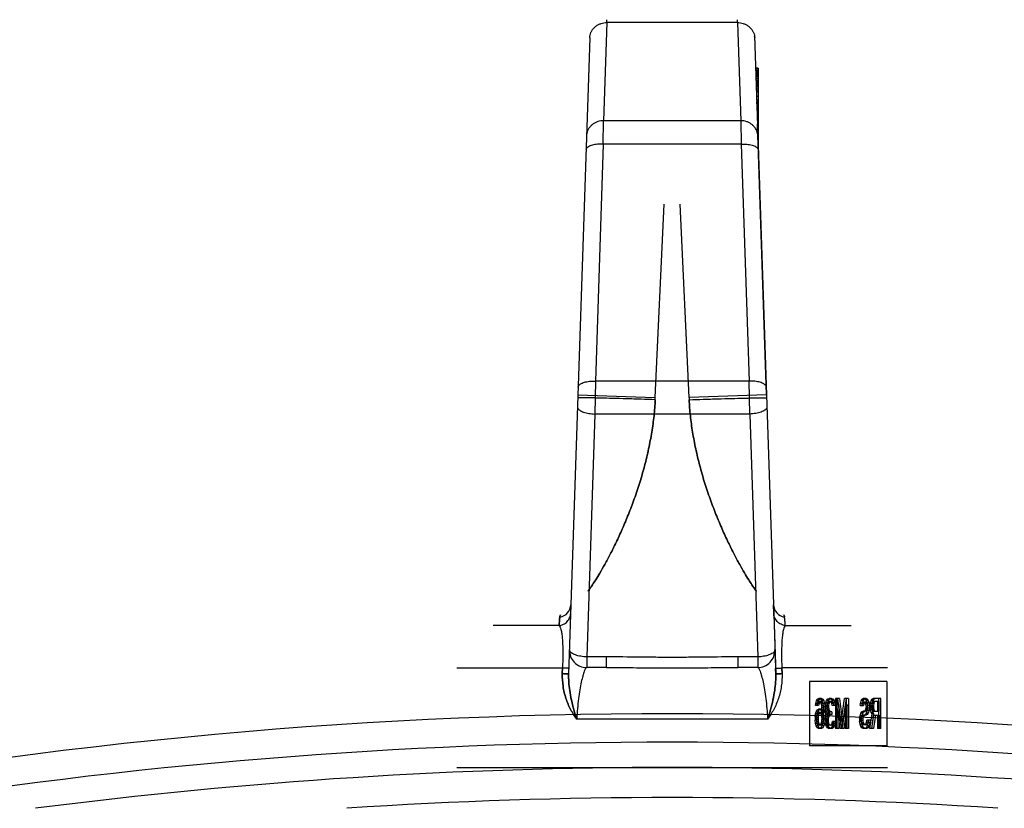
# Model space of a CAD drawing. Header units: millimetres. Extents: x 0 to 420, y 0 to 297.
# Tile 31 of 37: x 319.77 to 322.75, y 245.41 to 247.8. Entities that reach past the tile are written whole.
import ezdxf

# ---------------------------------------------------------------- set-up
doc = ezdxf.new("R2010")
doc.units = ezdxf.units.MM
doc.header["$LTSCALE"] = 23.1
doc.layers.get('0').update_dxf_attribs({"linetype": 'CONTINUOUS'})
doc.layers.add('001-M31079-X02', color=7, linetype='CONTINUOUS')

msp = doc.modelspace()

# ---------------------------------------------------------------- linework, layer by layer
at = {"color": 7, "linetype": 'Continuous'}
for radius, start, end in [(15.2035, 78.86966, 101.13034), (15.041, 82.65335, 97.34665), (14.95, 86.22956, 93.77044)]:
    msp.add_arc((321.7447, 230.497), radius, start, end, dxfattribs=at)
at = {"color": 9, "linetype": 'Continuous'}
msp.add_arc((321.7447, 230.497), 15.1175, 80.67114, 99.32886, dxfattribs=at)
at = {"layer": '001-M31079-X02', "color": 9, "linetype": 'Continuous'}
for p, q in [((321.5474, 247.7892), (321.5476, 247.798)), ((321.5474, 247.7892), (321.5476, 247.798)), ((321.9419, 247.7892), (321.9417, 247.798)), ((321.9419, 247.7892), (321.9417, 247.798)), ((321.5474, 247.7892), (321.5376, 247.4924)), ((321.9419, 247.7892), (321.5474, 247.7892)), ((321.9419, 247.7892), (321.9517, 247.4924)), ((321.4955, 247.7429), (321.432, 245.8203)), ((321.4955, 247.7429), (321.4957, 247.7488)), ((321.5363, 247.4221), (321.5376, 247.4924)), ((321.9517, 247.4924), (321.5376, 247.4924)), ((321.9517, 247.4924), (321.9531, 247.4221)), ((321.5363, 247.4221), (321.5126, 246.7057)), ((321.9531, 247.4221), (321.5363, 247.4221)), ((321.9531, 247.4221), (321.9767, 246.7057)), ((321.5126, 246.7057), (321.5106, 246.6062)), ((321.9767, 246.7057), (321.5126, 246.7057)), ((321.9787, 246.6062), (321.9767, 246.7057)), ((321.4599, 246.6637), (321.6937, 246.656)), ((322.0295, 246.6637), (321.7956, 246.656)), ((321.5106, 246.6062), (321.4864, 245.8722)), ((321.9787, 246.6062), (321.5106, 246.6062)), ((321.9787, 246.6062), (322.0029, 245.8722)), ((321.4389, 246.0299), (321.4397, 246.0297)), ((322.0503, 246.0298), (322.0504, 246.0299)), ((321.403, 245.967), (321.2043, 245.967)), ((322.0864, 245.967), (322.285, 245.967)), ((321.4864, 245.8722), (321.4864, 245.8401)), ((321.546, 245.8722), (321.4864, 245.8722)), ((321.546, 245.8401), (321.546, 245.8722)), ((321.9433, 245.8722), (321.9433, 245.8401)), ((322.0029, 245.8722), (321.9433, 245.8722)), ((322.0029, 245.8722), (322.0029, 245.8401)), ((321.0947, 245.8386), (321.4135, 245.8386)), ((321.546, 245.8401), (321.4864, 245.8401)), ((322.0029, 245.8401), (321.9433, 245.8401)), ((322.3947, 245.8386), (322.0759, 245.8386)), ((322.0328, 245.6841), (321.4565, 245.6841))]:
    msp.add_line(p, q, dxfattribs=at)
at = {"layer": '001-M31079-X02', "color": 7, "linetype": 'Continuous'}
for p, q in [((321.9939, 247.7429), (321.9937, 247.7488)), ((321.9937, 247.7488), (322.0573, 245.8203)), ((321.9969, 247.6515), (321.9969, 247.6487)), ((321.9971, 247.6487), (321.9971, 247.6432)), ((321.999, 247.5907), (321.999, 247.5851)), ((322.0004, 247.5441), (322.0004, 247.5495)), ((322.0005, 247.5464), (322.0005, 247.5409)), ((322.0006, 247.5409), (322.0006, 247.5381)), ((322.0009, 247.5262), (322.0009, 247.5327)), ((322.001, 247.5298), (322.001, 247.5243)), ((322.0047, 247.5327), (322.0047, 247.4158)), ((322.0011, 247.5243), (322.0011, 247.5215)), ((322.0295, 246.6637), (322.0025, 247.4819)), ((322.0295, 246.6637), (322.0025, 247.4819)), ((322.0046, 247.4201), (322.0026, 247.4788)), ((322.0027, 247.4776), (322.0027, 247.4715)), ((322.0028, 247.47), (322.0028, 247.473)), ((322.0031, 247.46), (322.0031, 247.4674)), ((322.0032, 247.4634), (322.0032, 247.4593)), ((322.0046, 247.4201), (322.0046, 247.4536)), ((322.004, 247.4355), (322.0046, 247.4211)), ((322.0513, 246.0042), (322.0504, 246.0299)), ((322.0513, 246.0042), (322.0568, 245.8373)), ((322.0573, 245.8203), (322.0568, 245.8373)), ((322.0568, 245.8373), (322.0573, 245.8203)), ((322.0568, 245.8373), (322.0573, 245.8202))]:
    msp.add_line(p, q, dxfattribs=at)
at = {"layer": '001-M31079-X02', "color": 6, "linetype": 'Continuous'}
for p, q in [((322.0047, 247.6515), (321.9969, 247.6515)), ((322.0047, 247.6487), (321.997, 247.6487)), ((322.0047, 247.6515), (322.0047, 247.5327)), ((322.0047, 247.6432), (321.9972, 247.6432)), ((322.0047, 247.6404), (321.9973, 247.6404)), ((322.0047, 247.6377), (321.9974, 247.6377)), ((322.0047, 247.6349), (321.9974, 247.6349)), ((322.0047, 247.6321), (321.9975, 247.6321)), ((322.0047, 247.6294), (321.9975, 247.6294)), ((322.0047, 247.6266), (321.9976, 247.6266)), ((322.0047, 247.6211), (321.9979, 247.6211)), ((322.0047, 247.6183), (321.998, 247.6183)), ((322.0047, 247.6128), (321.9982, 247.6128)), ((322.0047, 247.61), (321.9983, 247.61)), ((322.0047, 247.6072), (321.9984, 247.6072)), ((322.0047, 247.6045), (321.9984, 247.6045)), ((322.0047, 247.6017), (321.9985, 247.6017)), ((322.0047, 247.5989), (321.9985, 247.5989)), ((322.0047, 247.5962), (321.9987, 247.5962)), ((322.0047, 247.5907), (321.999, 247.5907)), ((322.0047, 247.5851), (321.9991, 247.5851)), ((322.0047, 247.5796), (321.9993, 247.5796)), ((322.0047, 247.5658), (321.9997, 247.5658)), ((322.0047, 247.5547), (322.0001, 247.5547)), ((322.0047, 247.5519), (322.0002, 247.5519)), ((322.0047, 247.5495), (322.0003, 247.5495)), ((322.0047, 247.5464), (322.0004, 247.5464)), ((322.0047, 247.5441), (322.0004, 247.5441)), ((322.0047, 247.5423), (322.0005, 247.5423)), ((322.0047, 247.5409), (322.0005, 247.5409)), ((322.0047, 247.5381), (322.0006, 247.5381)), ((322.0047, 247.5327), (322.0008, 247.5327)), ((322.0047, 247.5303), (322.0009, 247.5303)), ((322.0047, 247.5298), (322.0009, 247.5298)), ((322.0047, 247.5262), (322.0009, 247.5262)), ((322.0047, 247.5243), (322.001, 247.5243)), ((322.0047, 247.5249), (322.0011, 247.5249)), ((322.0047, 247.5215), (322.0011, 247.5215)), ((322.0047, 247.5208), (322.0012, 247.5208)), ((322.0047, 247.5163), (322.0014, 247.5163)), ((322.0047, 247.5153), (322.0014, 247.5153)), ((322.0017, 247.507), (322.0047, 247.507)), ((322.0047, 247.5067), (322.0017, 247.5067)), ((322.0047, 247.4788), (322.0026, 247.4788)), ((322.0047, 247.4776), (322.0027, 247.4776)), ((322.0047, 247.473), (322.0028, 247.473)), ((322.0047, 247.4715), (322.0029, 247.4715)), ((322.0029, 247.47), (322.0047, 247.47)), ((322.0047, 247.468), (322.003, 247.468)), ((322.0047, 247.4674), (322.003, 247.4674)), ((322.0047, 247.4645), (322.0031, 247.4645)), ((322.0047, 247.46), (322.0031, 247.46)), ((322.0047, 247.4634), (322.0032, 247.4634)), ((322.0047, 247.4615), (322.0032, 247.4615)), ((322.0047, 247.4593), (322.0032, 247.4593)), ((322.0047, 247.4585), (322.0033, 247.4585)), ((322.0046, 247.4536), (322.0034, 247.4536)), ((322.0046, 247.4471), (322.0036, 247.4471)), ((322.0047, 247.4431), (322.0038, 247.4431)), ((322.0047, 247.4355), (322.004, 247.4355)), ((321.6937, 246.656), (321.7207, 247.2403)), ((321.6937, 246.656), (321.7207, 247.2403)), ((321.7956, 246.656), (321.7686, 247.2403)), ((321.7956, 246.656), (321.7686, 247.2403)), ((321.6934, 246.6495), (321.6937, 246.656)), ((321.7956, 246.656), (321.7959, 246.6495)), ((321.4129, 245.8216), (321.4135, 245.8386)), ((321.4135, 245.8386), (321.4129, 245.8216)), ((322.0764, 245.8216), (322.0759, 245.8386)), ((322.0759, 245.8386), (322.0764, 245.8216)), ((322.1589, 245.798), (322.1589, 245.603)), ((322.3926, 245.798), (322.1589, 245.798)), ((322.3926, 245.798), (322.3926, 245.603)), ((322.1803, 245.7389), (322.1838, 245.7447)), ((322.1838, 245.7447), (322.1873, 245.7466)), ((322.1895, 245.7447), (322.1838, 245.7447)), ((322.186, 245.7389), (322.1895, 245.7447)), ((322.1958, 245.7466), (322.1873, 245.7466)), ((322.1895, 245.7447), (322.193, 245.7466)), ((322.1901, 245.7466), (322.1936, 245.7447)), ((322.1936, 245.7447), (322.1971, 245.7389)), ((322.1993, 245.7447), (322.1936, 245.7447)), ((322.1958, 245.7466), (322.1993, 245.7447)), ((322.1993, 245.7447), (322.2028, 245.7389)), ((322.2083, 245.7331), (322.2111, 245.7408)), ((322.2111, 245.7408), (322.2139, 245.7447)), ((322.2168, 245.7408), (322.2111, 245.7408)), ((322.2139, 245.7447), (322.2188, 245.7466)), ((322.2196, 245.7447), (322.2139, 245.7447)), ((322.214, 245.7331), (322.2168, 245.7408)), ((322.2168, 245.7408), (322.2196, 245.7447)), ((322.2259, 245.7466), (322.2188, 245.7466)), ((322.2196, 245.7447), (322.2245, 245.7466)), ((322.2202, 245.7466), (322.2251, 245.7447)), ((322.2251, 245.7447), (322.2279, 245.7408)), ((322.2308, 245.7447), (322.2251, 245.7447)), ((322.2259, 245.7466), (322.2308, 245.7447)), ((322.2279, 245.7408), (322.2307, 245.7331)), ((322.2336, 245.7408), (322.2279, 245.7408)), ((322.2308, 245.7447), (322.2336, 245.7408)), ((322.2336, 245.7408), (322.2364, 245.7331)), ((322.2377, 245.7466), (322.2377, 245.6556)), ((322.2497, 245.7466), (322.2377, 245.7466)), ((322.2434, 245.6556), (322.2434, 245.7466)), ((322.244, 245.7466), (322.2545, 245.6653)), ((322.2497, 245.7466), (322.2603, 245.6653)), ((322.2545, 245.6653), (322.265, 245.7466)), ((322.2603, 245.6653), (322.2708, 245.7466)), ((322.2771, 245.7466), (322.265, 245.7466)), ((322.2713, 245.6556), (322.2713, 245.7466)), ((322.2771, 245.7466), (322.2771, 245.6556)), ((322.3154, 245.7389), (322.3182, 245.7447)), ((322.3182, 245.7447), (322.3217, 245.7466)), ((322.324, 245.7447), (322.3182, 245.7447)), ((322.3212, 245.7389), (322.324, 245.7447)), ((322.331, 245.7466), (322.3217, 245.7466)), ((322.324, 245.7447), (322.3275, 245.7466)), ((322.3252, 245.7466), (322.328, 245.7447)), ((322.328, 245.7447), (322.3308, 245.7408)), ((322.3338, 245.7447), (322.328, 245.7447)), ((322.3308, 245.7408), (322.3336, 245.7331)), ((322.3366, 245.7408), (322.3308, 245.7408)), ((322.331, 245.7466), (322.3338, 245.7447)), ((322.3338, 245.7447), (322.3366, 245.7408)), ((322.3366, 245.7408), (322.3394, 245.7331)), ((322.3455, 245.7389), (322.3483, 245.7447)), ((322.3483, 245.7447), (322.3518, 245.7466)), ((322.3541, 245.7447), (322.3483, 245.7447)), ((322.3513, 245.7389), (322.3541, 245.7447)), ((322.3744, 245.7466), (322.3518, 245.7466)), ((322.3541, 245.7447), (322.3576, 245.7466)), ((322.3686, 245.6556), (322.3686, 245.7466)), ((322.3744, 245.6556), (322.3744, 245.7466)), ((322.1775, 245.7253), (322.1782, 245.7311)), ((322.1867, 245.7253), (322.1775, 245.7253)), ((322.1782, 245.7311), (322.1803, 245.7389)), ((322.1881, 245.7311), (322.1782, 245.7311)), ((322.1796, 245.706), (322.1831, 245.7118)), ((322.186, 245.7389), (322.1803, 245.7389)), ((322.1824, 245.7311), (322.181, 245.7253)), ((322.1845, 245.735), (322.1824, 245.7311)), ((322.1831, 245.7118), (322.1866, 245.7137)), ((322.1888, 245.7118), (322.1831, 245.7118)), ((322.1832, 245.7253), (322.1839, 245.7311)), ((322.1839, 245.7311), (322.186, 245.7389)), ((322.1866, 245.7369), (322.1845, 245.735)), ((322.1902, 245.735), (322.1845, 245.735)), ((322.1853, 245.706), (322.1888, 245.7118)), ((322.1965, 245.7369), (322.1866, 245.7369)), ((322.1958, 245.7137), (322.1866, 245.7137)), ((322.1881, 245.7311), (322.1867, 245.7253)), ((322.1902, 245.735), (322.1881, 245.7311)), ((322.1888, 245.7118), (322.1923, 245.7137)), ((322.1901, 245.7137), (322.1936, 245.7118)), ((322.1923, 245.7369), (322.1902, 245.735)), ((322.1929, 245.735), (322.1908, 245.7369)), ((322.195, 245.7311), (322.1929, 245.735)), ((322.1986, 245.735), (322.1929, 245.735)), ((322.1936, 245.7118), (322.1978, 245.704)), ((322.1993, 245.7118), (322.1936, 245.7118)), ((322.1964, 245.7253), (322.195, 245.7311)), ((322.2049, 245.7311), (322.195, 245.7311)), ((322.1958, 245.7137), (322.1993, 245.7118)), ((322.1971, 245.7195), (322.1964, 245.7253)), ((322.2021, 245.7253), (322.1964, 245.7253)), ((322.1986, 245.735), (322.1965, 245.7369)), ((322.1971, 245.7389), (322.1992, 245.7311)), ((322.2028, 245.7389), (322.1971, 245.7389)), ((322.1978, 245.7079), (322.1971, 245.7195)), ((322.2028, 245.7195), (322.1971, 245.7195)), ((322.2007, 245.7311), (322.1986, 245.735)), ((322.1992, 245.7311), (322.2006, 245.7214)), ((322.1993, 245.7118), (322.2035, 245.704)), ((322.2006, 245.7214), (322.2013, 245.7079)), ((322.2063, 245.7214), (322.2006, 245.7214)), ((322.2021, 245.7253), (322.2007, 245.7311)), ((322.2028, 245.7195), (322.2021, 245.7253)), ((322.2028, 245.7389), (322.2049, 245.7311)), ((322.2035, 245.7079), (322.2028, 245.7195)), ((322.2049, 245.7311), (322.2063, 245.7214)), ((322.2063, 245.7214), (322.207, 245.7079)), ((322.2076, 245.7253), (322.2083, 245.7331)), ((322.2076, 245.7253), (322.2076, 245.7214)), ((322.2168, 245.7253), (322.2076, 245.7253)), ((322.2083, 245.7137), (322.2076, 245.7214)), ((322.2168, 245.7214), (322.2076, 245.7214)), ((322.214, 245.7331), (322.2083, 245.7331)), ((322.2097, 245.7079), (322.2083, 245.7137)), ((322.2182, 245.7137), (322.2083, 245.7137)), ((322.2125, 245.7311), (322.2111, 245.7253)), ((322.2111, 245.7214), (322.2111, 245.7253)), ((322.2111, 245.7214), (322.2125, 245.7137)), ((322.2146, 245.735), (322.2125, 245.7311)), ((322.2182, 245.7311), (322.2125, 245.7311)), ((322.2125, 245.7137), (322.2139, 245.7098)), ((322.2133, 245.7253), (322.214, 245.7331)), ((322.2133, 245.7214), (322.2133, 245.7253)), ((322.214, 245.7137), (322.2133, 245.7214)), ((322.2154, 245.7079), (322.214, 245.7137)), ((322.2181, 245.7369), (322.2146, 245.735)), ((322.2203, 245.735), (322.2146, 245.735)), ((322.2182, 245.7311), (322.2168, 245.7253)), ((322.2168, 245.7253), (322.2168, 245.7214)), ((322.2168, 245.7214), (322.2182, 245.7137)), ((322.2266, 245.7369), (322.2181, 245.7369)), ((322.2203, 245.735), (322.2182, 245.7311)), ((322.2182, 245.7137), (322.2196, 245.7098)), ((322.2238, 245.7369), (322.2203, 245.735)), ((322.2244, 245.735), (322.2209, 245.7369)), ((322.2265, 245.7311), (322.2244, 245.735)), ((322.2301, 245.735), (322.2244, 245.735)), ((322.2279, 245.7253), (322.2265, 245.7311)), ((322.2322, 245.7311), (322.2265, 245.7311)), ((322.2301, 245.735), (322.2266, 245.7369)), ((322.2371, 245.7253), (322.2279, 245.7253)), ((322.2322, 245.7311), (322.2301, 245.735)), ((322.2307, 245.7331), (322.2314, 245.7253)), ((322.2364, 245.7331), (322.2307, 245.7331)), ((322.2336, 245.7253), (322.2322, 245.7311)), ((322.2364, 245.7331), (322.2371, 245.7253)), ((322.2419, 245.6556), (322.2419, 245.7272)), ((322.2517, 245.6556), (322.2419, 245.7272)), ((322.2476, 245.7272), (322.2419, 245.7272)), ((322.2476, 245.7272), (322.2476, 245.6556)), ((322.2575, 245.6556), (322.2476, 245.7272)), ((322.2671, 245.7272), (322.2573, 245.6556)), ((322.2729, 245.7272), (322.2631, 245.6556)), ((322.2671, 245.7272), (322.2671, 245.6556)), ((322.2729, 245.7272), (322.2671, 245.7272)), ((322.2729, 245.6556), (322.2729, 245.7272)), ((322.3126, 245.7253), (322.3133, 245.7311)), ((322.3126, 245.7253), (322.3226, 245.7253)), ((322.3133, 245.7311), (322.3154, 245.7389)), ((322.3191, 245.7311), (322.3133, 245.7311)), ((322.3212, 245.7389), (322.3154, 245.7389)), ((322.3175, 245.7292), (322.3168, 245.7253)), ((322.3189, 245.7331), (322.3175, 245.7292)), ((322.3233, 245.7292), (322.3175, 245.7292)), ((322.3184, 245.7253), (322.3191, 245.7311)), ((322.321, 245.735), (322.3189, 245.7331)), ((322.3247, 245.7331), (322.3189, 245.7331)), ((322.3191, 245.7311), (322.3212, 245.7389)), ((322.331, 245.735), (322.321, 245.735)), ((322.3233, 245.7292), (322.3226, 245.7253)), ((322.3247, 245.7331), (322.3233, 245.7292)), ((322.3268, 245.735), (322.3247, 245.7331)), ((322.3273, 245.7331), (322.3252, 245.735)), ((322.3294, 245.7292), (322.3273, 245.7331)), ((322.3331, 245.7331), (322.3273, 245.7331)), ((322.3273, 245.7098), (322.3294, 245.7137)), ((322.3301, 245.7234), (322.3294, 245.7292)), ((322.3352, 245.7292), (322.3294, 245.7292)), ((322.3294, 245.7137), (322.3301, 245.7195)), ((322.3352, 245.7137), (322.3294, 245.7137)), ((322.3301, 245.7234), (322.3301, 245.7195)), ((322.3359, 245.7234), (322.3301, 245.7234)), ((322.3359, 245.7195), (322.3301, 245.7195)), ((322.3331, 245.7331), (322.331, 245.735)), ((322.3352, 245.7292), (322.3331, 245.7331)), ((322.3331, 245.7098), (322.3352, 245.7137)), ((322.3336, 245.7331), (322.3343, 245.7253)), ((322.3394, 245.7331), (322.3336, 245.7331)), ((322.3343, 245.7176), (322.3336, 245.7098)), ((322.3343, 245.7176), (322.3343, 245.7253)), ((322.3401, 245.7253), (322.3343, 245.7253)), ((322.3401, 245.7176), (322.3343, 245.7176)), ((322.3359, 245.7234), (322.3352, 245.7292)), ((322.3352, 245.7137), (322.3359, 245.7195)), ((322.3359, 245.7195), (322.3359, 245.7234)), ((322.3394, 245.7331), (322.3401, 245.7253)), ((322.3401, 245.7176), (322.3394, 245.7098)), ((322.3401, 245.7253), (322.3401, 245.7176)), ((322.3427, 245.7253), (322.3434, 245.7311)), ((322.3427, 245.7253), (322.3427, 245.7176)), ((322.3527, 245.7253), (322.3427, 245.7253)), ((322.3434, 245.7118), (322.3427, 245.7176)), ((322.3485, 245.7176), (322.3427, 245.7176)), ((322.3434, 245.7311), (322.3455, 245.7389)), ((322.3534, 245.7311), (322.3434, 245.7311)), ((322.3455, 245.704), (322.3434, 245.7118)), ((322.3492, 245.7118), (322.3434, 245.7118)), ((322.3513, 245.7389), (322.3455, 245.7389)), ((322.3476, 245.7311), (322.3469, 245.7253)), ((322.3469, 245.7195), (322.3469, 245.7253)), ((322.3469, 245.7195), (322.3476, 245.7137)), ((322.3527, 245.7195), (322.3469, 245.7195)), ((322.349, 245.735), (322.3476, 245.7311)), ((322.3476, 245.7137), (322.349, 245.7098)), ((322.3534, 245.7137), (322.3476, 245.7137)), ((322.3485, 245.7253), (322.3492, 245.7311)), ((322.3485, 245.7253), (322.3485, 245.7176)), ((322.3492, 245.7118), (322.3485, 245.7176)), ((322.3511, 245.7369), (322.349, 245.735)), ((322.3548, 245.735), (322.349, 245.735)), ((322.3492, 245.7311), (322.3513, 245.7389)), ((322.3513, 245.704), (322.3492, 245.7118)), ((322.3702, 245.7369), (322.3511, 245.7369)), ((322.3534, 245.7311), (322.3527, 245.7253)), ((322.3527, 245.7253), (322.3527, 245.7195)), ((322.3527, 245.7195), (322.3534, 245.7137)), ((322.3548, 245.735), (322.3534, 245.7311)), ((322.3534, 245.7137), (322.3548, 245.7098)), ((322.3569, 245.7369), (322.3548, 245.735)), ((322.3644, 245.7369), (322.3644, 245.7079)), ((322.3702, 245.7079), (322.3702, 245.7369)), ((322.1761, 245.6905), (322.1775, 245.7001)), ((322.1761, 245.6905), (322.1761, 245.6808)), ((322.1818, 245.6905), (322.1761, 245.6905)), ((322.1775, 245.7001), (322.1796, 245.706)), ((322.1832, 245.7001), (322.1775, 245.7001)), ((322.1796, 245.706), (322.1853, 245.706)), ((322.1803, 245.6943), (322.1796, 245.6885)), ((322.1796, 245.6827), (322.1796, 245.6885)), ((322.1796, 245.6885), (322.1853, 245.6885)), ((322.1796, 245.6827), (322.1803, 245.6769)), ((322.1853, 245.6827), (322.1796, 245.6827)), ((322.1817, 245.6982), (322.1803, 245.6943)), ((322.186, 245.6943), (322.1803, 245.6943)), ((322.1838, 245.7021), (322.1817, 245.6982)), ((322.1874, 245.6982), (322.1817, 245.6982)), ((322.1818, 245.6905), (322.1832, 245.7001)), ((322.1818, 245.6808), (322.1818, 245.6905)), ((322.1832, 245.7001), (322.1853, 245.706)), ((322.1859, 245.704), (322.1838, 245.7021)), ((322.1895, 245.7021), (322.1838, 245.7021)), ((322.186, 245.6943), (322.1853, 245.6885)), ((322.1853, 245.6885), (322.1853, 245.6827)), ((322.1853, 245.6827), (322.186, 245.6769)), ((322.1965, 245.704), (322.1859, 245.704)), ((322.1874, 245.6982), (322.186, 245.6943)), ((322.1895, 245.7021), (322.1874, 245.6982)), ((322.1916, 245.704), (322.1895, 245.7021)), ((322.1929, 245.7021), (322.1908, 245.704)), ((322.195, 245.6982), (322.1929, 245.7021)), ((322.1986, 245.7021), (322.1929, 245.7021)), ((322.1964, 245.6943), (322.195, 245.6982)), ((322.2007, 245.6982), (322.195, 245.6982)), ((322.1971, 245.6885), (322.1964, 245.6943)), ((322.207, 245.6943), (322.1964, 245.6943)), ((322.1964, 245.6769), (322.1971, 245.6827)), ((322.1986, 245.7021), (322.1965, 245.704)), ((322.1971, 245.6885), (322.1971, 245.6827)), ((322.2028, 245.6885), (322.1971, 245.6885)), ((322.2028, 245.6827), (322.1971, 245.6827)), ((322.1978, 245.7079), (322.1978, 245.704)), ((322.207, 245.7079), (322.1978, 245.7079)), ((322.2035, 245.704), (322.1978, 245.704)), ((322.2007, 245.6982), (322.1986, 245.7021)), ((322.2013, 245.6943), (322.2006, 245.6808)), ((322.2021, 245.6943), (322.2007, 245.6982)), ((322.2013, 245.6943), (322.2013, 245.7079)), ((322.2028, 245.6885), (322.2021, 245.6943)), ((322.2021, 245.6769), (322.2028, 245.6827)), ((322.2028, 245.6827), (322.2028, 245.6885)), ((322.2035, 245.704), (322.2035, 245.7079)), ((322.207, 245.6943), (322.2063, 245.6808)), ((322.2069, 245.6847), (322.2076, 245.6924)), ((322.2069, 245.6847), (322.2069, 245.6769)), ((322.2161, 245.6847), (322.2069, 245.6847)), ((322.207, 245.7079), (322.207, 245.6943)), ((322.2076, 245.6924), (322.209, 245.6982)), ((322.2175, 245.6924), (322.2076, 245.6924)), ((322.209, 245.6982), (322.2125, 245.7021)), ((322.2147, 245.6982), (322.209, 245.6982)), ((322.2125, 245.7021), (322.2097, 245.7079)), ((322.2154, 245.7079), (322.2097, 245.7079)), ((322.2118, 245.6924), (322.2104, 245.6847)), ((322.2104, 245.6769), (322.2104, 245.6847)), ((322.2139, 245.6963), (322.2118, 245.6924)), ((322.2182, 245.7021), (322.2125, 245.7021)), ((322.2126, 245.6847), (322.2133, 245.6924)), ((322.2126, 245.6769), (322.2126, 245.6847)), ((322.2133, 245.6924), (322.2147, 245.6982)), ((322.2139, 245.7098), (322.2181, 245.706)), ((322.2196, 245.7098), (322.2139, 245.7098)), ((322.2181, 245.6982), (322.2139, 245.6963)), ((322.2196, 245.6963), (322.2139, 245.6963)), ((322.2147, 245.6982), (322.2182, 245.7021)), ((322.2182, 245.7021), (322.2154, 245.7079)), ((322.2175, 245.6924), (322.2161, 245.6847)), ((322.2161, 245.6847), (322.2161, 245.6769)), ((322.2196, 245.6963), (322.2175, 245.6924)), ((322.2266, 245.706), (322.2181, 245.706)), ((322.2266, 245.6982), (322.2181, 245.6982)), ((322.2196, 245.7098), (322.2238, 245.706)), ((322.2238, 245.6982), (322.2196, 245.6963)), ((322.2209, 245.6982), (322.2209, 245.706)), ((322.2266, 245.706), (322.2266, 245.6982)), ((322.3105, 245.6866), (322.3119, 245.6943)), ((322.3105, 245.6866), (322.3105, 245.6769)), ((322.3163, 245.6866), (322.3105, 245.6866)), ((322.3119, 245.6943), (322.3147, 245.7021)), ((322.3177, 245.6943), (322.3119, 245.6943)), ((322.3147, 245.7021), (322.3175, 245.706)), ((322.3205, 245.7021), (322.3147, 245.7021)), ((322.3161, 245.6905), (322.3147, 245.6847)), ((322.3147, 245.6788), (322.3147, 245.6847)), ((322.3205, 245.6847), (322.3147, 245.6847)), ((322.3182, 245.6943), (322.3161, 245.6905)), ((322.3219, 245.6905), (322.3161, 245.6905)), ((322.3163, 245.6866), (322.3177, 245.6943)), ((322.3163, 245.6769), (322.3163, 245.6866)), ((322.3175, 245.706), (322.321, 245.7079)), ((322.3233, 245.706), (322.3175, 245.706)), ((322.3177, 245.6943), (322.3205, 245.7021)), ((322.321, 245.6963), (322.3182, 245.6943)), ((322.324, 245.6943), (322.3182, 245.6943)), ((322.3205, 245.7021), (322.3233, 245.706)), ((322.3219, 245.6905), (322.3205, 245.6847)), ((322.3205, 245.6847), (322.3205, 245.6788)), ((322.331, 245.7079), (322.321, 245.7079)), ((322.331, 245.6963), (322.321, 245.6963)), ((322.324, 245.6943), (322.3219, 245.6905)), ((322.3233, 245.706), (322.3268, 245.7079)), ((322.3268, 245.6963), (322.324, 245.6943)), ((322.3252, 245.7079), (322.3273, 245.7098)), ((322.328, 245.6982), (322.3252, 245.6963)), ((322.3331, 245.7098), (322.3273, 245.7098)), ((322.3308, 245.7021), (322.328, 245.6982)), ((322.3338, 245.6982), (322.328, 245.6982)), ((322.3336, 245.7098), (322.3308, 245.7021)), ((322.3366, 245.7021), (322.3308, 245.7021)), ((322.331, 245.7079), (322.3331, 245.7098)), ((322.3338, 245.6982), (322.331, 245.6963)), ((322.3394, 245.7098), (322.3336, 245.7098)), ((322.3366, 245.7021), (322.3338, 245.6982)), ((322.3394, 245.7098), (322.3366, 245.7021)), ((322.342, 245.6556), (322.3483, 245.7001)), ((322.3483, 245.7001), (322.3455, 245.704)), ((322.3513, 245.704), (322.3455, 245.704)), ((322.3525, 245.6963), (322.3469, 245.6556)), ((322.3478, 245.6556), (322.3541, 245.7001)), ((322.3541, 245.7001), (322.3483, 245.7001)), ((322.349, 245.7098), (322.3511, 245.7079)), ((322.3548, 245.7098), (322.349, 245.7098)), ((322.3511, 245.7079), (322.3702, 245.7079)), ((322.3541, 245.7001), (322.3513, 245.704)), ((322.3525, 245.6963), (322.3702, 245.6963)), ((322.3583, 245.6963), (322.3527, 245.6556)), ((322.3548, 245.7098), (322.3569, 245.7079)), ((322.3644, 245.6963), (322.3644, 245.6556)), ((322.3702, 245.6963), (322.3702, 245.6556)), ((322.1775, 245.6711), (322.1761, 245.6808)), ((322.1818, 245.6808), (322.1761, 245.6808)), ((322.1796, 245.6634), (322.1775, 245.6711)), ((322.1874, 245.6711), (322.1775, 245.6711)), ((322.1831, 245.6575), (322.1796, 245.6634)), ((322.1853, 245.6634), (322.1796, 245.6634)), ((322.1803, 245.6769), (322.1817, 245.6711)), ((322.186, 245.6769), (322.1803, 245.6769)), ((322.1817, 245.6711), (322.1838, 245.6672)), ((322.1832, 245.6711), (322.1818, 245.6808)), ((322.1866, 245.6556), (322.1831, 245.6575)), ((322.1888, 245.6575), (322.1831, 245.6575)), ((322.1853, 245.6634), (322.1832, 245.6711)), ((322.1838, 245.6672), (322.1859, 245.6653)), ((322.1895, 245.6672), (322.1838, 245.6672)), ((322.1888, 245.6575), (322.1853, 245.6634)), ((322.1965, 245.6653), (322.1859, 245.6653)), ((322.186, 245.6769), (322.1874, 245.6711)), ((322.1958, 245.6556), (322.1866, 245.6556)), ((322.1874, 245.6711), (322.1895, 245.6672)), ((322.1923, 245.6556), (322.1888, 245.6575)), ((322.1895, 245.6672), (322.1916, 245.6653)), ((322.1936, 245.6575), (322.1901, 245.6556)), ((322.1908, 245.6653), (322.1929, 245.6672)), ((322.1929, 245.6672), (322.195, 245.6711)), ((322.1986, 245.6672), (322.1929, 245.6672)), ((322.1971, 245.6634), (322.1936, 245.6575)), ((322.1993, 245.6575), (322.1936, 245.6575)), ((322.195, 245.6711), (322.1964, 245.6769)), ((322.2049, 245.6711), (322.195, 245.6711)), ((322.1993, 245.6575), (322.1958, 245.6556)), ((322.2021, 245.6769), (322.1964, 245.6769)), ((322.1965, 245.6653), (322.1986, 245.6672)), ((322.1992, 245.6711), (322.1971, 245.6634)), ((322.2028, 245.6634), (322.1971, 245.6634)), ((322.1986, 245.6672), (322.2007, 245.6711)), ((322.2006, 245.6808), (322.1992, 245.6711)), ((322.2028, 245.6634), (322.1993, 245.6575)), ((322.2063, 245.6808), (322.2006, 245.6808)), ((322.2007, 245.6711), (322.2021, 245.6769)), ((322.2049, 245.6711), (322.2028, 245.6634)), ((322.2063, 245.6808), (322.2049, 245.6711)), ((322.2076, 245.6711), (322.2069, 245.6769)), ((322.2161, 245.6769), (322.2069, 245.6769)), ((322.209, 245.6653), (322.2076, 245.6711)), ((322.2076, 245.6711), (322.2133, 245.6711)), ((322.2111, 245.6614), (322.209, 245.6653)), ((322.2147, 245.6653), (322.209, 245.6653)), ((322.2104, 245.6769), (322.2111, 245.673)), ((322.2111, 245.673), (322.2125, 245.6692)), ((322.2168, 245.673), (322.2111, 245.673)), ((322.2139, 245.6575), (322.2111, 245.6614)), ((322.2168, 245.6614), (322.2111, 245.6614)), ((322.2125, 245.6692), (322.2139, 245.6672)), ((322.2182, 245.6692), (322.2125, 245.6692)), ((322.2133, 245.6711), (322.2126, 245.6769)), ((322.2147, 245.6653), (322.2133, 245.6711)), ((322.2139, 245.6672), (322.2174, 245.6653)), ((322.2196, 245.6672), (322.2139, 245.6672)), ((322.2167, 245.6556), (322.2139, 245.6575)), ((322.2196, 245.6575), (322.2139, 245.6575)), ((322.2168, 245.6614), (322.2147, 245.6653)), ((322.2161, 245.6769), (322.2168, 245.673)), ((322.228, 245.6556), (322.2167, 245.6556)), ((322.2168, 245.673), (322.2182, 245.6692)), ((322.2196, 245.6575), (322.2168, 245.6614)), ((322.2273, 245.6653), (322.2174, 245.6653)), ((322.2182, 245.6692), (322.2196, 245.6672)), ((322.2196, 245.6672), (322.2231, 245.6653)), ((322.2224, 245.6556), (322.2196, 245.6575)), ((322.2216, 245.6653), (322.2251, 245.6672)), ((322.2251, 245.6575), (322.2223, 245.6556)), ((322.2251, 245.6672), (322.2265, 245.6692)), ((322.2308, 245.6672), (322.2251, 245.6672)), ((322.2279, 245.6614), (322.2251, 245.6575)), ((322.2308, 245.6575), (322.2251, 245.6575)), ((322.2265, 245.6692), (322.2279, 245.673)), ((322.2322, 245.6692), (322.2265, 245.6692)), ((322.2273, 245.6653), (322.2308, 245.6672)), ((322.2279, 245.673), (322.2286, 245.6769)), ((322.2336, 245.673), (322.2279, 245.673)), ((322.23, 245.6653), (322.2279, 245.6614)), ((322.2336, 245.6614), (322.2279, 245.6614)), ((322.2308, 245.6575), (322.228, 245.6556)), ((322.2378, 245.6769), (322.2286, 245.6769)), ((322.2314, 245.6711), (322.23, 245.6653)), ((322.2357, 245.6653), (322.23, 245.6653)), ((322.2308, 245.6672), (322.2322, 245.6692)), ((322.2336, 245.6614), (322.2308, 245.6575)), ((322.2321, 245.6769), (322.2314, 245.6711)), ((322.2371, 245.6711), (322.2314, 245.6711)), ((322.2322, 245.6692), (322.2336, 245.673)), ((322.2336, 245.673), (322.2343, 245.6769)), ((322.2357, 245.6653), (322.2336, 245.6614)), ((322.2371, 245.6711), (322.2357, 245.6653)), ((322.2378, 245.6769), (322.2371, 245.6711)), ((322.2476, 245.6556), (322.2377, 245.6556)), ((322.2631, 245.6556), (322.2517, 245.6556)), ((322.2603, 245.6653), (322.2545, 245.6653)), ((322.2771, 245.6556), (322.2671, 245.6556)), ((322.3119, 245.6692), (322.3105, 245.6769)), ((322.3163, 245.6769), (322.3105, 245.6769)), ((322.3147, 245.6614), (322.3119, 245.6692)), ((322.3177, 245.6692), (322.3119, 245.6692)), ((322.3147, 245.6788), (322.3161, 245.673)), ((322.3205, 245.6788), (322.3147, 245.6788)), ((322.3175, 245.6575), (322.3147, 245.6614)), ((322.3205, 245.6614), (322.3147, 245.6614)), ((322.3161, 245.673), (322.3182, 245.6692)), ((322.3219, 245.673), (322.3161, 245.673)), ((322.3177, 245.6692), (322.3163, 245.6769)), ((322.321, 245.6556), (322.3175, 245.6575)), ((322.3233, 245.6575), (322.3175, 245.6575)), ((322.3205, 245.6614), (322.3177, 245.6692)), ((322.3182, 245.6692), (322.321, 245.6672)), ((322.324, 245.6692), (322.3182, 245.6692)), ((322.3205, 245.6788), (322.3219, 245.673)), ((322.3233, 245.6575), (322.3205, 245.6614)), ((322.3324, 245.6672), (322.321, 245.6672)), ((322.3324, 245.6556), (322.321, 245.6556)), ((322.3219, 245.673), (322.324, 245.6692)), ((322.3268, 245.6556), (322.3233, 245.6575)), ((322.324, 245.6692), (322.3268, 245.6672)), ((322.3266, 245.6672), (322.3294, 245.6692)), ((322.3301, 245.6575), (322.3266, 245.6556)), ((322.3294, 245.6692), (322.3315, 245.675)), ((322.3352, 245.6692), (322.3294, 245.6692)), ((322.3336, 245.6634), (322.3301, 245.6575)), ((322.3359, 245.6575), (322.3301, 245.6575)), ((322.3315, 245.675), (322.3322, 245.6808)), ((322.3373, 245.675), (322.3315, 245.675)), ((322.3422, 245.6808), (322.3322, 245.6808)), ((322.3324, 245.6672), (322.3352, 245.6692)), ((322.3359, 245.6575), (322.3324, 245.6556)), ((322.3357, 245.673), (322.3336, 245.6634)), ((322.3394, 245.6634), (322.3336, 245.6634)), ((322.3352, 245.6692), (322.3373, 245.675)), ((322.3364, 245.6808), (322.3357, 245.673)), ((322.3415, 245.673), (322.3357, 245.673)), ((322.3394, 245.6634), (322.3359, 245.6575)), ((322.3373, 245.675), (322.338, 245.6808)), ((322.3415, 245.673), (322.3394, 245.6634)), ((322.3422, 245.6808), (322.3415, 245.673)), ((322.3527, 245.6556), (322.342, 245.6556)), ((322.3744, 245.6556), (322.3644, 245.6556)), ((322.3926, 245.603), (322.1589, 245.603)), ((321.0947, 245.538), (322.3947, 245.538))]:
    msp.add_line(p, q, dxfattribs=at)
at = {"layer": '001-M31079-X02', "color": 9, "linetype": 'Continuous'}
msp.add_lwpolyline([(322.0503, 246.0298), (322.05, 246.0297), (322.0498, 246.0297), (322.0496, 246.0297)], dxfattribs=at)
for centre, radius, start, end in [((321.4, 246.0312), 0.0389, 277.9725, 358.0503), ((322.0893, 246.0312), 0.0389, 181.9499, 262.028), ((321.4864, 245.8921), 0.052, 178.1099, 270), ((322.0029, 245.8921), 0.052, 270, 1.8901)]:
    msp.add_arc(centre, radius, start, end, dxfattribs=at)
for points, knots in [([(321.4955, 247.7429), (321.4956, 247.7456), (321.4962, 247.7511), (321.4988, 247.759), (321.5028, 247.7664), (321.508, 247.773), (321.5144, 247.7787), (321.5218, 247.7833), (321.5299, 247.7867), (321.5386, 247.7888), (321.5445, 247.7892), (321.5474, 247.7892)], [0, 0, 0, 0, 0.106813, 0.214154, 0.322472, 0.4321, 0.543208, 0.655792, 0.769679, 0.884556, 1, 1, 1, 1]), ([(321.9419, 247.7892), (321.9449, 247.7892), (321.9508, 247.7888), (321.9594, 247.7867), (321.9675, 247.7833), (321.9749, 247.7787), (321.9813, 247.773), (321.9866, 247.7664), (321.9906, 247.759), (321.9931, 247.7511), (321.9938, 247.7456), (321.9939, 247.7429)], [0, 0, 0, 0, 0.115443, 0.230318, 0.344204, 0.456787, 0.567894, 0.677521, 0.78584, 0.893181, 1, 1, 1, 1]), ([(321.5376, 247.4924), (321.5347, 247.4925), (321.5288, 247.492), (321.5201, 247.49), (321.512, 247.4866), (321.5046, 247.482), (321.4982, 247.4763), (321.493, 247.4696), (321.489, 247.4623), (321.4865, 247.4543), (321.4858, 247.4489), (321.4857, 247.4461)], [0, 0, 0, 0, 0.115443, 0.230319, 0.344206, 0.456789, 0.567896, 0.677523, 0.785842, 0.893182, 1, 1, 1, 1]), ([(322.0037, 247.4461), (322.0036, 247.4488), (322.0029, 247.4543), (322.0004, 247.4621), (321.9966, 247.4693), (321.9915, 247.4758), (321.9852, 247.4816), (321.9779, 247.4863), (321.9697, 247.4898), (321.9608, 247.492), (321.9547, 247.4925), (321.9517, 247.4924)], [0, 0, 0, 0, 0.106197, 0.212482, 0.316463, 0.423719, 0.533532, 0.647096, 0.762514, 0.881834, 1, 1, 1, 1]), ([(321.5363, 247.4221), (321.5333, 247.4222), (321.5274, 247.4222), (321.519, 247.4215), (321.511, 247.4204), (321.5038, 247.4188), (321.4974, 247.4166), (321.492, 247.4141), (321.4879, 247.4111), (321.4851, 247.4077), (321.4843, 247.4051), (321.4843, 247.4039)], [0, 0, 0, 0, 0.151866, 0.299114, 0.434552, 0.562245, 0.6779, 0.780128, 0.866102, 0.938515, 1, 1, 1, 1]), ([(321.9531, 247.4221), (321.9561, 247.4222), (321.9619, 247.4222), (321.9704, 247.4215), (321.9783, 247.4204), (321.9855, 247.4188), (321.992, 247.4166), (321.9973, 247.4141), (322.0015, 247.4111), (322.0043, 247.4077), (322.005, 247.4051), (322.0051, 247.4039)], [0, 0, 0, 0, 0.151866, 0.299115, 0.434553, 0.562246, 0.677901, 0.780128, 0.866103, 0.938515, 1, 1, 1, 1]), ([(321.4606, 246.6875), (321.4607, 246.6887), (321.4614, 246.6912), (321.464, 246.6945), (321.468, 246.6975), (321.4733, 246.7001), (321.4797, 246.7023), (321.487, 246.704), (321.4951, 246.7051), (321.5037, 246.7058), (321.5096, 246.7058), (321.5126, 246.7057)], [0, 0, 0, 0, 0.059973, 0.129055, 0.212627, 0.312474, 0.42812, 0.557711, 0.698503, 0.847166, 1, 1, 1, 1]), ([(322.0287, 246.6875), (322.0287, 246.6887), (322.028, 246.6912), (322.0253, 246.6945), (322.0213, 246.6975), (322.0161, 246.7001), (322.0097, 246.7023), (322.0023, 246.704), (321.9942, 246.7051), (321.9856, 246.7058), (321.9797, 246.7058), (321.9767, 246.7057)], [0, 0, 0, 0, 0.059969, 0.129051, 0.212621, 0.312468, 0.428115, 0.557706, 0.698499, 0.847164, 1, 1, 1, 1]), ([(321.6934, 246.6495), (321.6792, 246.65), (321.6503, 246.6509), (321.6075, 246.6522), (321.5665, 246.6533), (321.5347, 246.6541), (321.5122, 246.6546), (321.4981, 246.6548), (321.4862, 246.655), (321.4766, 246.6551), (321.4693, 246.6551), (321.4645, 246.6551), (321.4619, 246.655), (321.4606, 246.6549), (321.46, 246.6548), (321.4596, 246.6548), (321.4596, 246.6547)], [0, 0, 0, 0, 0.182955, 0.36976, 0.549102, 0.708769, 0.777753, 0.838105, 0.889054, 0.930258, 0.961585, 0.983302, 0.99068, 0.995846, 0.998902, 1, 1, 1, 1]), ([(321.6934, 246.6495), (321.6927, 246.6334), (321.6902, 246.6006), (321.6834, 246.551), (321.6739, 246.5006), (321.6617, 246.4498), (321.6472, 246.3995), (321.6307, 246.3504), (321.613, 246.3034), (321.5945, 246.2594), (321.5761, 246.2193), (321.5583, 246.1836), (321.5418, 246.1528), (321.5272, 246.1273), (321.5146, 246.1066), (321.505, 246.0915), (321.497, 246.0799), (321.4938, 246.0752), (321.4898, 246.0699), (321.4938, 246.0752), (321.497, 246.0799), (321.505, 246.0915), (321.5146, 246.1066), (321.5272, 246.1273), (321.5418, 246.1528), (321.5583, 246.1836), (321.5761, 246.2193), (321.5945, 246.2594), (321.613, 246.3034), (321.6307, 246.3504), (321.6472, 246.3995), (321.6617, 246.4498), (321.6739, 246.5006), (321.6834, 246.551), (321.6902, 246.6006), (321.6927, 246.6334), (321.6934, 246.6495)], [0, 0, 0, 0, 0.039145, 0.079484, 0.12099, 0.163256, 0.205693, 0.247699, 0.28847, 0.327162, 0.362991, 0.395285, 0.423532, 0.447406, 0.466755, 0.481564, 0.491931, 0.498013, 0.5, 0.501987, 0.508069, 0.518436, 0.533245, 0.552594, 0.576469, 0.604715, 0.637009, 0.672839, 0.711531, 0.752301, 0.794308, 0.836745, 0.87901, 0.920517, 0.960855, 1, 1, 1, 1]), ([(321.6934, 246.6495), (321.6927, 246.6334), (321.6902, 246.6006), (321.6834, 246.551), (321.6739, 246.5006), (321.6617, 246.4498), (321.6472, 246.3995), (321.6307, 246.3504), (321.613, 246.3034), (321.5945, 246.2594), (321.5761, 246.2193), (321.5583, 246.1836), (321.5418, 246.1528), (321.5272, 246.1273), (321.5146, 246.1066), (321.505, 246.0915), (321.497, 246.0799), (321.4938, 246.0752), (321.4898, 246.0699), (321.4938, 246.0752), (321.497, 246.0799), (321.505, 246.0915), (321.5146, 246.1066), (321.5272, 246.1273), (321.5418, 246.1528), (321.5583, 246.1836), (321.5761, 246.2193), (321.5945, 246.2594), (321.613, 246.3034), (321.6307, 246.3504), (321.6472, 246.3995), (321.6617, 246.4498), (321.6739, 246.5006), (321.6834, 246.551), (321.6902, 246.6006), (321.6927, 246.6334), (321.6934, 246.6495)], [0, 0, 0, 0, 0.039145, 0.079484, 0.12099, 0.163256, 0.205693, 0.247699, 0.28847, 0.327162, 0.362991, 0.395285, 0.423532, 0.447406, 0.466755, 0.481564, 0.491931, 0.498013, 0.5, 0.501987, 0.508069, 0.518436, 0.533245, 0.552594, 0.576469, 0.604715, 0.637009, 0.672839, 0.711531, 0.752301, 0.794308, 0.836745, 0.87901, 0.920517, 0.960855, 1, 1, 1, 1]), ([(321.7959, 246.6495), (321.8102, 246.65), (321.839, 246.6509), (321.8818, 246.6522), (321.9228, 246.6533), (321.9546, 246.6541), (321.9772, 246.6546), (321.9912, 246.6548), (322.0031, 246.655), (322.0127, 246.6551), (322.0201, 246.6551), (322.0248, 246.6551), (322.0274, 246.655), (322.0287, 246.6549), (322.0293, 246.6548), (322.0298, 246.6548), (322.0298, 246.6547)], [0, 0, 0, 0, 0.182955, 0.36976, 0.549102, 0.708769, 0.777753, 0.838105, 0.889054, 0.930258, 0.961585, 0.983302, 0.99068, 0.995846, 0.998902, 1, 1, 1, 1]), ([(321.7959, 246.6495), (321.7967, 246.6334), (321.7992, 246.6006), (321.8059, 246.551), (321.8155, 246.5005), (321.8276, 246.4498), (321.8422, 246.3995), (321.8586, 246.3504), (321.8764, 246.3034), (321.8948, 246.2594), (321.9133, 246.2193), (321.931, 246.1836), (321.9475, 246.1529), (321.9622, 246.1273), (321.9747, 246.1066), (321.9844, 246.0915), (321.9923, 246.0799), (321.9955, 246.0752), (321.9995, 246.0699), (321.9955, 246.0752), (321.9923, 246.0799), (321.9844, 246.0915), (321.9747, 246.1066), (321.9622, 246.1273), (321.9475, 246.1529), (321.931, 246.1836), (321.9133, 246.2193), (321.8948, 246.2594), (321.8764, 246.3034), (321.8586, 246.3504), (321.8422, 246.3995), (321.8276, 246.4498), (321.8155, 246.5005), (321.8059, 246.551), (321.7992, 246.6006), (321.7967, 246.6334), (321.7959, 246.6495)], [0, 0, 0, 0, 0.039155, 0.079494, 0.120999, 0.163262, 0.205695, 0.247698, 0.288465, 0.327154, 0.362983, 0.395275, 0.423522, 0.447398, 0.466748, 0.481559, 0.491928, 0.498012, 0.5, 0.501988, 0.508072, 0.518441, 0.533252, 0.552602, 0.576478, 0.604725, 0.637017, 0.672846, 0.711535, 0.752302, 0.794305, 0.836738, 0.879001, 0.920506, 0.960845, 1, 1, 1, 1]), ([(321.7959, 246.6495), (321.7967, 246.6334), (321.7992, 246.6006), (321.8059, 246.551), (321.8155, 246.5005), (321.8276, 246.4498), (321.8422, 246.3995), (321.8586, 246.3504), (321.8764, 246.3034), (321.8948, 246.2594), (321.9133, 246.2193), (321.931, 246.1836), (321.9475, 246.1529), (321.9622, 246.1273), (321.9747, 246.1066), (321.9844, 246.0915), (321.9923, 246.0799), (321.9955, 246.0752), (321.9995, 246.0699), (321.9955, 246.0752), (321.9923, 246.0799), (321.9844, 246.0915), (321.9747, 246.1066), (321.9622, 246.1273), (321.9475, 246.1529), (321.931, 246.1836), (321.9133, 246.2193), (321.8948, 246.2594), (321.8764, 246.3034), (321.8586, 246.3504), (321.8422, 246.3995), (321.8276, 246.4498), (321.8155, 246.5005), (321.8059, 246.551), (321.7992, 246.6006), (321.7967, 246.6334), (321.7959, 246.6495)], [0, 0, 0, 0, 0.039155, 0.079494, 0.120999, 0.163262, 0.205695, 0.247698, 0.288465, 0.327154, 0.362983, 0.395275, 0.423522, 0.447398, 0.466748, 0.481559, 0.491928, 0.498012, 0.5, 0.501988, 0.508072, 0.518441, 0.533252, 0.552602, 0.576478, 0.604725, 0.637017, 0.672846, 0.711535, 0.752302, 0.794305, 0.836738, 0.879001, 0.920506, 0.960845, 1, 1, 1, 1]), ([(321.4587, 246.6278), (321.4586, 246.6266), (321.4592, 246.624), (321.4617, 246.6205), (321.4656, 246.6173), (321.4708, 246.6143), (321.4772, 246.6117), (321.4846, 246.6095), (321.4929, 246.6078), (321.5016, 246.6067), (321.5076, 246.6063), (321.5106, 246.6062)], [0, 0, 0, 0, 0.059646, 0.128613, 0.212316, 0.312477, 0.428507, 0.558425, 0.699352, 0.847821, 1, 1, 1, 1]), ([(322.0307, 246.6278), (322.0307, 246.6266), (322.0302, 246.6241), (322.0278, 246.6206), (322.024, 246.6174), (322.019, 246.6145), (322.0127, 246.6119), (322.0053, 246.6096), (321.997, 246.6079), (321.988, 246.6067), (321.9818, 246.6063), (321.9787, 246.6062)], [0, 0, 0, 0, 0.059231, 0.127322, 0.206944, 0.303792, 0.417242, 0.54737, 0.689771, 0.844037, 1, 1, 1, 1]), ([(321.403, 245.967), (321.4052, 245.9672), (321.4096, 245.968), (321.4161, 245.9704), (321.4223, 245.9741), (321.4278, 245.9789), (321.4322, 245.9846), (321.4355, 245.9909), (321.4375, 245.9975), (321.438, 246.002), (321.4381, 246.0042)], [0, 0, 0, 0, 0.11833, 0.242483, 0.370772, 0.501134, 0.631315, 0.759096, 0.882512, 1, 1, 1, 1]), ([(321.403, 245.967), (321.4033, 245.9718), (321.4041, 245.9804), (321.405, 245.9889), (321.4054, 245.9926)], [0, 0, 0, 0, 0.562316, 1, 1, 1, 1]), ([(321.4054, 245.9926), (321.405, 245.9889), (321.4041, 245.9804), (321.4033, 245.9718), (321.403, 245.967)], [0, 0, 0, 0, 0.437684, 1, 1, 1, 1]), ([(321.4054, 245.9926), (321.4056, 245.9943), (321.4059, 245.9958), (321.4081, 246.0001), (321.4059, 245.9958), (321.4056, 245.9943), (321.4054, 245.9926)], [0, 0, 0, 0, 0.359355, 0.500002, 0.640643, 1, 1, 1, 1]), ([(321.4054, 245.9926), (321.4056, 245.9943), (321.4059, 245.9958), (321.4081, 246.0001), (321.4059, 245.9958), (321.4056, 245.9943), (321.4054, 245.9926)], [0, 0, 0, 0, 0.359355, 0.500002, 0.640643, 1, 1, 1, 1]), ([(322.0864, 245.967), (322.0842, 245.9672), (322.0797, 245.968), (322.0732, 245.9704), (322.0671, 245.9741), (322.0616, 245.9789), (322.0571, 245.9846), (322.0539, 245.9909), (322.0519, 245.9975), (322.0513, 246.002), (322.0513, 246.0042)], [0, 0, 0, 0, 0.11833, 0.242483, 0.370772, 0.501134, 0.631315, 0.759096, 0.882512, 1, 1, 1, 1]), ([(322.0839, 245.9926), (322.0837, 245.9943), (322.0834, 245.9958), (322.0812, 246.0001), (322.0834, 245.9958), (322.0837, 245.9943), (322.0839, 245.9926)], [0, 0, 0, 0, 0.359354, 0.500001, 0.640643, 1, 1, 1, 1]), ([(322.0839, 245.9926), (322.0837, 245.9943), (322.0834, 245.9958), (322.0812, 246.0001), (322.0834, 245.9958), (322.0837, 245.9943), (322.0839, 245.9926)], [0, 0, 0, 0, 0.359354, 0.500001, 0.640643, 1, 1, 1, 1]), ([(322.0864, 245.967), (322.086, 245.9718), (322.0853, 245.9804), (322.0844, 245.9889), (322.0839, 245.9926)], [0, 0, 0, 0, 0.562316, 1, 1, 1, 1]), ([(321.403, 245.967), (321.4043, 245.9657), (321.4067, 245.9616), (321.4093, 245.9535), (321.4114, 245.942), (321.413, 245.927), (321.414, 245.9085), (321.4144, 245.8871), (321.4143, 245.8634), (321.4138, 245.847), (321.4135, 245.8386)], [0, 0, 0, 0, 0.04243, 0.106155, 0.195252, 0.311521, 0.454586, 0.621437, 0.806082, 1, 1, 1, 1]), ([(322.0864, 245.967), (322.085, 245.9657), (322.0826, 245.9616), (322.0801, 245.9535), (322.078, 245.942), (322.0764, 245.927), (322.0754, 245.9085), (322.0749, 245.8871), (322.075, 245.8634), (322.0755, 245.847), (322.0759, 245.8386)], [0, 0, 0, 0, 0.04243, 0.106155, 0.195252, 0.311521, 0.454586, 0.621437, 0.806082, 1, 1, 1, 1]), ([(321.4864, 245.8722), (321.4834, 245.8723), (321.4774, 245.8726), (321.4686, 245.8738), (321.4604, 245.8755), (321.453, 245.8777), (321.4466, 245.8803), (321.4414, 245.8832), (321.4375, 245.8865), (321.435, 245.89), (321.4344, 245.8926), (321.4344, 245.8938)], [0, 0, 0, 0, 0.151936, 0.300703, 0.441918, 0.571689, 0.687582, 0.787775, 0.871447, 0.940409, 1, 1, 1, 1]), ([(322.0549, 245.8938), (322.0549, 245.8926), (322.0544, 245.89), (322.0519, 245.8865), (322.048, 245.8832), (322.0428, 245.8803), (322.0364, 245.8777), (322.0289, 245.8755), (322.0207, 245.8738), (322.012, 245.8726), (322.006, 245.8723), (322.0029, 245.8722)], [0, 0, 0, 0, 0.058947, 0.127965, 0.212009, 0.312144, 0.428091, 0.558181, 0.699255, 0.847856, 1, 1, 1, 1]), ([(321.9433, 245.8722), (321.9102, 245.8722), (321.8605, 245.8715), (321.7942, 245.8708), (321.7447, 245.8705), (321.6951, 245.8708), (321.6289, 245.8715), (321.5792, 245.8722), (321.546, 245.8722)], [0, 0, 0, 0, 0.250467, 0.375296, 0.5, 0.624704, 0.749534, 1, 1, 1, 1]), ([(321.4326, 245.8373), (321.4326, 245.8374), (321.4319, 245.8374), (321.4311, 245.8376), (321.4293, 245.8377), (321.427, 245.8379), (321.4242, 245.838), (321.4196, 245.8383), (321.416, 245.8385), (321.4135, 245.8386)], [0, 0, 0, 0, 0.018484, 0.072188, 0.161239, 0.282898, 0.43333, 0.607005, 1, 1, 1, 1]), ([(321.4864, 245.8401), (321.4849, 245.8401), (321.4816, 245.8356), (321.4783, 245.8273), (321.4741, 245.8133), (321.4698, 245.7948), (321.4655, 245.7717), (321.4616, 245.745), (321.4584, 245.7153), (321.457, 245.6947), (321.4565, 245.6841)], [0, 0, 0, 0, 0.02823, 0.086666, 0.176703, 0.296505, 0.443321, 0.613448, 0.801568, 1, 1, 1, 1]), ([(321.546, 245.8401), (321.5731, 245.8401), (321.6264, 245.8396), (321.7056, 245.8389), (321.7838, 245.8389), (321.8629, 245.8396), (321.9162, 245.8401), (321.9433, 245.8401)], [0, 0, 0, 0, 0.204623, 0.402589, 0.597404, 0.795364, 1, 1, 1, 1]), ([(322.0029, 245.8401), (322.0044, 245.8401), (322.0078, 245.8356), (322.011, 245.8273), (322.0153, 245.8133), (322.0195, 245.7948), (322.0238, 245.7717), (322.0277, 245.745), (322.0309, 245.7153), (322.0323, 245.6947), (322.0328, 245.6841)], [0, 0, 0, 0, 0.02823, 0.086666, 0.176703, 0.296505, 0.443321, 0.613448, 0.801568, 1, 1, 1, 1]), ([(322.0568, 245.8373), (322.0568, 245.8374), (322.0575, 245.8374), (322.0583, 245.8376), (322.0601, 245.8377), (322.0623, 245.8379), (322.0652, 245.838), (322.0697, 245.8383), (322.0734, 245.8385), (322.0759, 245.8386)], [0, 0, 0, 0, 0.018484, 0.072188, 0.161239, 0.282898, 0.43333, 0.607005, 1, 1, 1, 1]), ([(321.4565, 245.6841), (321.4531, 245.6887), (321.4465, 245.6982), (321.4346, 245.7187), (321.4226, 245.7468), (321.414, 245.7833), (321.4125, 245.8088), (321.4129, 245.8216)], [0, 0, 0, 0, 0.117193, 0.236619, 0.482724, 0.738071, 1, 1, 1, 1]), ([(321.4129, 245.8216), (321.4125, 245.8088), (321.414, 245.7833), (321.4226, 245.7468), (321.4346, 245.7187), (321.4465, 245.6982), (321.4531, 245.6887), (321.4565, 245.6841)], [0, 0, 0, 0, 0.261929, 0.517275, 0.76338, 0.882806, 1, 1, 1, 1]), ([(321.432, 245.8203), (321.432, 245.8204), (321.4314, 245.8204), (321.4306, 245.8206), (321.4289, 245.8207), (321.4267, 245.8209), (321.4239, 245.821), (321.4206, 245.8212), (321.4169, 245.8214), (321.4143, 245.8215), (321.4129, 245.8216)], [0, 0, 0, 0, 0.016884, 0.066663, 0.150883, 0.268427, 0.417003, 0.592118, 0.788501, 1, 1, 1, 1]), ([(321.4129, 245.8216), (321.4143, 245.8215), (321.4169, 245.8214), (321.4206, 245.8212), (321.4239, 245.821), (321.4267, 245.8209), (321.4289, 245.8207), (321.4306, 245.8206), (321.4314, 245.8204), (321.432, 245.8204), (321.432, 245.8203)], [0, 0, 0, 0, 0.211501, 0.407885, 0.582999, 0.731576, 0.849118, 0.933337, 0.983116, 1, 1, 1, 1]), ([(321.432, 245.8203), (321.4318, 245.8124), (321.4321, 245.7957), (321.4349, 245.7694), (321.4403, 245.7414), (321.4476, 245.7126), (321.4535, 245.6935), (321.4565, 245.6841)], [0, 0, 0, 0, 0.170429, 0.360392, 0.568231, 0.786617, 1, 1, 1, 1]), ([(321.4565, 245.6841), (321.4534, 245.6935), (321.4476, 245.7126), (321.4403, 245.7413), (321.4349, 245.7693), (321.4321, 245.7956), (321.4318, 245.8123), (321.432, 245.8203)], [0, 0, 0, 0, 0.21319, 0.431438, 0.638916, 0.828304, 1, 1, 1, 1]), ([(322.0764, 245.8216), (322.0768, 245.8088), (322.0753, 245.7833), (322.0667, 245.7468), (322.0547, 245.7187), (322.0428, 245.6982), (322.0363, 245.6887), (322.0328, 245.6841)], [0, 0, 0, 0, 0.261929, 0.517276, 0.763381, 0.882806, 1, 1, 1, 1]), ([(322.0328, 245.6841), (322.0359, 245.6935), (322.0417, 245.7126), (322.0491, 245.7414), (322.0544, 245.7695), (322.0573, 245.7957), (322.0576, 245.8124), (322.0573, 245.8203)], [0, 0, 0, 0, 0.213424, 0.431832, 0.639669, 0.829605, 1, 1, 1, 1]), ([(322.0573, 245.8203), (322.0576, 245.8123), (322.0573, 245.7956), (322.0544, 245.7693), (322.0491, 245.7413), (322.0417, 245.7126), (322.0359, 245.6935), (322.0328, 245.6841)], [0, 0, 0, 0, 0.171742, 0.361135, 0.568597, 0.786818, 1, 1, 1, 1]), ([(322.0764, 245.8216), (322.0751, 245.8215), (322.0725, 245.8214), (322.0687, 245.8212), (322.0654, 245.821), (322.0626, 245.8209), (322.0604, 245.8207), (322.0587, 245.8206), (322.058, 245.8204), (322.0573, 245.8204), (322.0573, 245.8203)], [0, 0, 0, 0, 0.211501, 0.407885, 0.582999, 0.731576, 0.849118, 0.933337, 0.983116, 1, 1, 1, 1]), ([(322.0573, 245.8203), (322.0573, 245.8204), (322.058, 245.8204), (322.0587, 245.8206), (322.0604, 245.8207), (322.0626, 245.8209), (322.0654, 245.821), (322.0687, 245.8212), (322.0725, 245.8214), (322.0751, 245.8215), (322.0764, 245.8216)], [0, 0, 0, 0, 0.016884, 0.066663, 0.150883, 0.268426, 0.417002, 0.592117, 0.7885, 1, 1, 1, 1])]:
    msp.add_open_spline(points, degree=3, knots=knots, dxfattribs=at)

doc.saveas('drawing.dxf')
